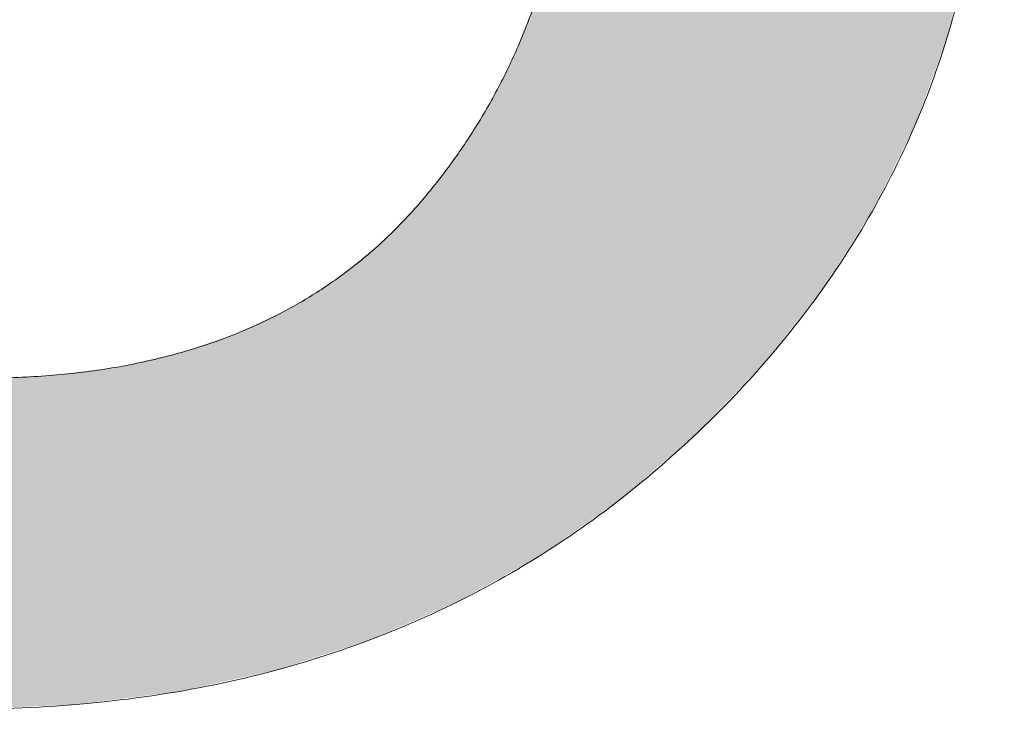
# Model space of a CAD drawing. Header units: inches. Extents: x -467 to -292, y -214 to 28.
# Tile 73 of 81: x -330.227 to -329.407, y 19.87 to 20.461. Entities that reach past the tile are written whole.
import ezdxf

# ---------------------------------------------------------------- set-up
doc = ezdxf.new("R2010")
doc.units = ezdxf.units.IN
doc.header["$LTSCALE"] = 32
doc.header["$MEASUREMENT"] = 0
doc.linetypes.add('Dash Style-1', pattern=[0.083328, 0.041656, -0.041672])
for name, color, linetype, lineweight in [('Black', 7, 'Continuous', 18), ('DashLine', 7, 'Dash Style-1', 13), ('DashLineFill', 7, 'Dash Style-1', 13), ('Drawing', 7, 'Continuous', 18), ('Metal-Black', 7, 'Continuous', 18), ('Metal-DeskStructure', 7, 'Continuous', 13), ('None', 7, 'Continuous', 18), ('Plastic-BracketCover', 7, 'Continuous', 13), ('SolidLine', 7, 'Continuous', 15), ('Wood_1-H', 7, 'Continuous', 13)]:
    doc.layers.add(name, color=color, linetype=linetype, lineweight=lineweight)
doc.layers.add('Metal-Leg', color=7, linetype='Continuous', lineweight=18, true_color=0x4c4c4c)
pattern_1 = [(45, (0, 0), (-1.61301565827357, 1.935715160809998), []), (45, (-1.0608, 1.0608), (-0.4723460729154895, 0.4167612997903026), [])]

# ---------------------------------------------------------------- blocks, each defined once
blk = doc.blocks.new('Group-48')
at = {"layer": 'Plastic-BracketCover', "color": 7}
blk.add_open_spline([(1.53112660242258, -0.7109774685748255), (1.538508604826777, -0.7109774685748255), (1.552349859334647, -0.7137457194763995), (1.555118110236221, -0.7220504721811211), (1.555118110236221, -0.841083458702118), (1.555118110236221, -0.9601164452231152), (1.553272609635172, -0.9638074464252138), (1.547736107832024, -0.9674984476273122), (1.538508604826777, -0.9693439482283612), (1.525590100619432, -0.9693439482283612), (1.516362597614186, -0.9674984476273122), (1.510826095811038, -0.965652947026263), (1.50713509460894, -0.9601164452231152), (1.50713509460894, -0.9112115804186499), (1.50713509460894, -0.864152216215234), (1.337351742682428, -0.864152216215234), (1.167568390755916, -0.864152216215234), (1.193404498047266, -0.9075205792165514), (1.219240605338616, -0.9508889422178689), (1.221086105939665, -0.9564254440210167), (1.222931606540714, -0.965652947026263), (1.219240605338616, -0.9693439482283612), (1.20816760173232, -0.9711894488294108), (1.195712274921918, -0.9711894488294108), (1.186023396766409, -0.9711894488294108), (1.180486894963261, -0.9693439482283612), (1.176795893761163, -0.965652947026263), (1.174950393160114, -0.9619619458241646), (1.141731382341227, -0.9102888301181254), (1.10851237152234, -0.8586157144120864), (1.106666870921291, -0.8567702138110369), (1.106666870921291, -0.8530792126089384), (1.104821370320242, -0.8475427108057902), (1.104821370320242, -0.8304718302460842), (1.104821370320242, -0.8124781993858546), (1.10851237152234, -0.8069416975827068), (1.112203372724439, -0.8050961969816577), (1.310591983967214, -0.8050961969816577), (1.50713509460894, -0.8050961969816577), (1.50713509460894, -0.7644960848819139), (1.50713509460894, -0.7202049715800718), (1.510826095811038, -0.7165139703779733), (1.516362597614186, -0.7128229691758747), (1.525590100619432, -0.7109774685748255), (1.53112660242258, -0.7109774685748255)], degree=2, knots=[0, 0, 0, 0.002610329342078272, 0.007830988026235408, 0.01044131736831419, 0.1761946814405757, 0.1788050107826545, 0.181415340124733, 0.1840256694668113, 0.1866359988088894, 0.1885937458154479, 0.1905514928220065, 0.192509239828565, 0.1944669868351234, 0.2443885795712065, 0.2443885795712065, 0.4244984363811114, 0.4244984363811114, 0.4780496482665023, 0.4780496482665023, 0.4842405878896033, 0.4904315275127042, 0.4966224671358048, 0.5028134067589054, 0.5070707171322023, 0.5109409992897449, 0.5148112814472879, 0.5186815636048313, 0.5186815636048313, 0.5762947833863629, 0.5762947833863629, 0.5787425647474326, 0.5811903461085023, 0.5836381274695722, 0.5902471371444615, 0.5931844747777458, 0.5961218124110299, 0.5990591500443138, 0.9118813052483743, 0.9118813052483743, 0.9765012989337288, 0.9823759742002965, 0.9882506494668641, 0.9941253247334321, 1, 1, 1], dxfattribs=at)
blk = doc.blocks.new('1BRPFY-Leg_Plate (2D)')
at = {"layer": 'DashLineFill', "linetype": 'Continuous', "lineweight": 13}
h = blk.add_hatch(dxfattribs=at)
h.set_pattern_fill('Steel', color=253, style=0, pattern_type=2)
h.set_pattern_definition(pattern_1)
edge = h.paths.add_edge_path()
edge.add_arc((-1.704724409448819, -1.704724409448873), 0.125984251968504, 179.9999999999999, 269.9999999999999)
edge.add_line((-1.704724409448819, -1.830708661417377), (1.704724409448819, -1.830708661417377))
edge.add_arc((1.704724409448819, -1.704724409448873), 0.125984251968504, 270.0000000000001, 360.0000000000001)
edge.add_line((1.830708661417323, -1.704724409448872), (1.830708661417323, 1.704724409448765))
edge.add_arc((1.704724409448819, 1.704724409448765), 0.1259842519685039, 0, 90)
edge.add_line((1.704724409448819, 1.830708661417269), (-1.704724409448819, 1.830708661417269))
edge.add_arc((-1.704724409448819, 1.704724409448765), 0.1259842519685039, 90, 180)
edge.add_line((-1.830708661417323, 1.704724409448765), (-1.830708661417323, -1.704724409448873))
at = {"layer": 'SolidLine', "flags": 128}
blk.add_lwpolyline([(1.118887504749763, -1.295349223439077), (1.118110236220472, -1.279527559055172), (1.118887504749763, -1.263705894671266), (1.121211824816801, -1.24803660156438), (1.125060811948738, -1.232670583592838), (1.130397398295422, -1.217755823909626), (1.137170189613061, -1.203435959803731), (1.14531396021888, -1.189848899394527), (1.154750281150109, -1.177125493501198), (1.165388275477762, -1.165388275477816), (1.177125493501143, -1.154750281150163), (1.189848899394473, -1.145313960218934), (1.203435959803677, -1.137170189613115), (1.217755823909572, -1.130397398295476), (1.232670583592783, -1.125060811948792), (1.248036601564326, -1.121211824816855), (1.263705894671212, -1.118887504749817), (1.279527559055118, -1.118110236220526), (1.295349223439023, -1.118887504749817), (1.31101851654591, -1.121211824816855), (1.326384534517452, -1.125060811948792), (1.341299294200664, -1.130397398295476), (1.355619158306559, -1.137170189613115), (1.369206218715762, -1.145313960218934), (1.381929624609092, -1.154750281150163), (1.393666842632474, -1.165388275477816), (1.404304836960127, -1.177125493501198), (1.413741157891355, -1.189848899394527), (1.421884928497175, -1.203435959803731), (1.428657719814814, -1.217755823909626), (1.433994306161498, -1.232670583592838), (1.437843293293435, -1.24803660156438), (1.440167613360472, -1.263705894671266), (1.440944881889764, -1.279527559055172), (1.440167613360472, -1.295349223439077)], dxfattribs=at)
at = {"layer": 'Plastic-BracketCover', "color": 7}
blk.add_blockref('Group-48', (0, 0), dxfattribs=at)
blk = doc.blocks.new('1BRPX5-Util_Bkt_Sm-F (2D)')
at = {"layer": 'DashLineFill', "linetype": 'Continuous', "lineweight": 13}
h = blk.add_hatch(dxfattribs=at)
h.set_pattern_fill('Steel', color=253, style=0, pattern_type=2)
h.set_pattern_definition(pattern_1)
edge = h.paths.add_edge_path()
edge.add_line((-4.468503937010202, 4.413385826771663), (-3.12992125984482, 4.413385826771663))
edge.add_line((-3.12992125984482, 4.413385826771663), (-3.12992125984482, -1.854330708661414))
edge.add_line((-3.12992125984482, -1.854330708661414), (-4.468503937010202, -1.854330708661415))
edge.add_line((-4.468503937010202, -1.854330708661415), (-4.468503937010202, -1.988188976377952))
edge.add_line((-4.468503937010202, -1.988188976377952), (-2.421259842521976, -1.988188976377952))
edge.add_line((-2.421259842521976, -1.988188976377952), (-2.421259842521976, -2.366141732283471))
edge.add_arc((-2.303149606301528, -2.366141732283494), 0.1181102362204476, 179.9999999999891, 270.000000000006)
edge.add_line((-2.303149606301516, -2.484251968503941), (2.303149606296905, -2.484251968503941))
edge.add_arc((2.303149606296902, -2.366141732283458), 0.1181102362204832, 270.0000000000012, 359.9999999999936)
edge.add_line((2.421259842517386, -2.366141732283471), (2.421259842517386, -1.988188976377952))
edge.add_line((2.421259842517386, -1.988188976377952), (4.468503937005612, -1.988188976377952))
edge.add_line((4.468503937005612, -1.988188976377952), (4.468503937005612, -1.854330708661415))
edge.add_line((4.468503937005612, -1.854330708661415), (3.12992125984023, -1.854330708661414))
edge.add_line((3.12992125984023, -1.854330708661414), (3.12992125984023, 4.413385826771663))
edge.add_line((3.12992125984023, 4.413385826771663), (4.468503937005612, 4.413385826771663))
edge.add_line((4.468503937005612, 4.413385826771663), (4.468503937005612, 4.547244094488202))
edge.add_line((4.468503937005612, 4.547244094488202), (2.421259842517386, 4.547244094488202))
edge.add_line((2.421259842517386, 4.547244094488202), (2.421259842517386, 4.925196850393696))
edge.add_arc((2.303149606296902, 4.925196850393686), 0.1181102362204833, 5.365542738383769e-12, 89.99999999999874)
edge.add_line((2.303149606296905, 5.043307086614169), (-2.303149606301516, 5.043307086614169))
edge.add_arc((-2.303149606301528, 4.92519685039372), 0.1181102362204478, 89.99999999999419, 180.0000000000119)
edge.add_line((-2.421259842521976, 4.925196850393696), (-2.421259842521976, 4.547244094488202))
edge.add_line((-2.421259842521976, 4.547244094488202), (-4.468503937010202, 4.547244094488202))
edge.add_line((-4.468503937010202, 4.547244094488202), (-4.468503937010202, 4.413385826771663))
at = {"layer": 'SolidLine', "flags": 128}
for points in [[(0.9601991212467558, -0.3361456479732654), (0.9958867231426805, -0.3626133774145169), (1.028808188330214, -0.3924516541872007), (1.058646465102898, -0.4253731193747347), (1.08511419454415, -0.4610607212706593), (1.107956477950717, -0.4991707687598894), (1.126953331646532, -0.5393362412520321), (1.141921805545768, -0.5811703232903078), (1.152717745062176, -0.6242701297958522), (1.15923717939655, -0.6682205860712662), (1.161417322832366, -0.7125984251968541), (1.15923717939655, -0.756976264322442), (1.152717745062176, -0.800926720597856), (1.141921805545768, -0.8440265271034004), (1.126953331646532, -0.8858606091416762), (1.107956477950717, -0.9260260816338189), (1.08511419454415, -0.9641361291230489), (1.058646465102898, -0.9998237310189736), (1.028808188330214, -1.032745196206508), (0.9958867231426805, -1.062583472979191), (0.9601991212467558, -1.089051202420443)], [(1.151646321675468, -1.296059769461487), (1.151027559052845, -1.28346456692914), (1.151646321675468, -1.270869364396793), (1.15349665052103, -1.258395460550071), (1.156560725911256, -1.246162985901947), (1.160809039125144, -1.234289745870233), (1.166200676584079, -1.222890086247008), (1.172683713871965, -1.212073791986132), (1.180195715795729, -1.201945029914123), (1.188664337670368, -1.192601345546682), (1.19800802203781, -1.184132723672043), (1.208136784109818, -1.176620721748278), (1.218953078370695, -1.170137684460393), (1.23035273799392, -1.164746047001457), (1.242225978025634, -1.160497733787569), (1.254458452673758, -1.157433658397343), (1.26693235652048, -1.155583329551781), (1.279527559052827, -1.154964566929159), (1.292122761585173, -1.155583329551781), (1.304596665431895, -1.157433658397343), (1.316829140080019, -1.160497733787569), (1.328702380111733, -1.164746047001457), (1.340102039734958, -1.170137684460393), (1.350918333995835, -1.176620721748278), (1.361047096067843, -1.184132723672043), (1.370390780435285, -1.192601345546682), (1.378859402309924, -1.201945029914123), (1.386371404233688, -1.212073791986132), (1.392854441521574, -1.222890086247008), (1.39824607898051, -1.234289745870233), (1.402494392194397, -1.246162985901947), (1.405558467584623, -1.258395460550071), (1.407408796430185, -1.270869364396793), (1.408027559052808, -1.28346456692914), (1.407408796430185, -1.296059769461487)]]:
    blk.add_lwpolyline(points, dxfattribs=at)
blk = doc.blocks.new('Slate-LegBrace (2D)')
at = {"layer": 'DashLineFill', "linetype": 'Continuous', "lineweight": 13}
h = blk.add_hatch(dxfattribs=at)
h.set_pattern_fill('Steel', color=253, style=0, pattern_type=2)
h.set_pattern_definition(pattern_1)
edge = h.paths.add_edge_path()
edge.add_line((-2.199587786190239, -0.1351515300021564), (-1.374775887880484, -0.1351515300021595))
edge.add_arc((3.636636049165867e-15, -0.01355418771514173), 1.380142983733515, 185.0545920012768, 354.9454079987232)
edge.add_line((1.374775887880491, -0.13515153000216), (2.199718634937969, -0.1351515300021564))
edge.add_arc((6.54243738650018e-05, -0.01705725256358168), 2.202821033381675, 183.0731271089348, 356.92687289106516, ccw=False)
h = blk.add_hatch(dxfattribs=at)
h.set_pattern_fill('Steel', color=253, style=0, pattern_type=2)
h.set_pattern_definition(pattern_1)
edge = h.paths.add_edge_path()
edge.add_line((2.191696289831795, -0.2375138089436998), (1.463739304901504, -0.2375137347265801))
edge.add_arc((-6.542437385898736e-05, -0.01704129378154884), 1.480314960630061, 188.5652811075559, 351.4347188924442, ccw=False)
edge.add_line((-1.463870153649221, -0.2375137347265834), (-2.191827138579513, -0.2375138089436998))
edge.add_line((-2.191827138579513, -0.2375138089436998), (-2.199718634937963, -0.1351515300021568))
edge.add_line((-2.199718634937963, -0.1351515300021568), (-1.374775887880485, -0.1351515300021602))
edge.add_arc((2.937282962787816e-15, -0.01355418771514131), 1.380142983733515, 185.0545920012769, 354.9454079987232)
edge.add_line((1.37477588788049, -0.1351515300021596), (2.199587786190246, -0.1351515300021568))
edge.add_line((2.199587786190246, -0.1351515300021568), (2.191696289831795, -0.2375138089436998))
h = blk.add_hatch(dxfattribs=at)
h.set_pattern_fill('Steel', color=253, style=0, pattern_type=2)
h.set_pattern_definition(pattern_1)
h.paths.add_polyline_path([(1.738774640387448, -0.9363963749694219), (1.747067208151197, -0.9368037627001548), (1.755279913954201, -0.9380220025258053), (1.763333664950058, -0.940039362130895), (1.771150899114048, -0.9428364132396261), (1.778656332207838, -0.9463862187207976), (1.785777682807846, -0.9506545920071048), (1.79244636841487, -0.9556004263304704), (1.798598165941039, -0.9611760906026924), (1.804173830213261, -0.9673278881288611), (1.809119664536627, -0.9739965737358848), (1.813388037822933, -0.9811179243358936), (1.816937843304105, -0.9886233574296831), (1.819734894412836, -0.9964405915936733), (1.821752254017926, -1.00449434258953), (1.822970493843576, -1.012707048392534), (1.823377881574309, -1.020999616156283), (1.822970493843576, -1.029292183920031), (1.821752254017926, -1.037504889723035), (1.819734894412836, -1.045558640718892), (1.816937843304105, -1.053375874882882), (1.813388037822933, -1.060881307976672), (1.809119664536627, -1.06800265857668), (1.804173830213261, -1.074671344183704), (1.798598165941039, -1.080823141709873), (1.79244636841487, -1.086398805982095), (1.785777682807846, -1.09134464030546), (1.778656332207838, -1.095613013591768), (1.771150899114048, -1.099162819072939), (1.763333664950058, -1.10195987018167), (1.755279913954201, -1.10397722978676), (1.747067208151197, -1.10519546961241), (1.738774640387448, -1.105602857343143), (1.7304820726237, -1.10519546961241), (1.722269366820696, -1.10397722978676), (1.714215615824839, -1.10195987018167), (1.706398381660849, -1.099162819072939), (1.698892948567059, -1.095613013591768), (1.691771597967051, -1.09134464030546), (1.685102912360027, -1.086398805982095), (1.678951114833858, -1.080823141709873), (1.673375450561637, -1.074671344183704), (1.668429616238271, -1.06800265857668), (1.664161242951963, -1.060881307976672), (1.660611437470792, -1.053375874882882), (1.657814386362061, -1.045558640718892), (1.655797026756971, -1.037504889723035), (1.654578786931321, -1.029292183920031), (1.654171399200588, -1.020999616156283), (1.654578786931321, -1.012707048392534), (1.655797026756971, -1.00449434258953), (1.657814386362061, -0.9964405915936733), (1.660611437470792, -0.9886233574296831), (1.664161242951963, -0.9811179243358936), (1.668429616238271, -0.9739965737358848), (1.673375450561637, -0.9673278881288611), (1.678951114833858, -0.9611760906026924), (1.685102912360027, -0.9556004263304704), (1.691771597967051, -0.9506545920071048), (1.698892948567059, -0.9463862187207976), (1.706398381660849, -0.9428364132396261), (1.714215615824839, -0.940039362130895), (1.722269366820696, -0.9380220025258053), (1.7304820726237, -0.9368037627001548)])
at = {"layer": 'DashLineFill', "flags": 128}
for points in [[(2.191696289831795, -0.2375138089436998), (1.463739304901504, -0.2375137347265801, -0.860662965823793), (-1.463870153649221, -0.2375137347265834), (-2.191827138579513, -0.2375138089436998), (-2.199718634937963, -0.1351515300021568), (-1.374775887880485, -0.1351515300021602, 0.9154551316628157), (1.37477588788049, -0.1351515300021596), (2.199587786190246, -0.1351515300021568)], [(-2.199587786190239, -0.1351515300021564), (-1.374775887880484, -0.1351515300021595, 0.9154551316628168), (1.374775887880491, -0.13515153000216), (2.199718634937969, -0.1351515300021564, -0.9477524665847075)]]:
    blk.add_lwpolyline(points, format="xyb", close=True, dxfattribs=at)
blk.add_lwpolyline([(1.738774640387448, -0.9363963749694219), (1.747067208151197, -0.9368037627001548), (1.755279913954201, -0.9380220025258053), (1.763333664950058, -0.940039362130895), (1.771150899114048, -0.9428364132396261), (1.778656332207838, -0.9463862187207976), (1.785777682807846, -0.9506545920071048), (1.79244636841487, -0.9556004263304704), (1.798598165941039, -0.9611760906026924), (1.804173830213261, -0.9673278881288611), (1.809119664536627, -0.9739965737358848), (1.813388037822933, -0.9811179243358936), (1.816937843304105, -0.9886233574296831), (1.819734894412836, -0.9964405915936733), (1.821752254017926, -1.00449434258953), (1.822970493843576, -1.012707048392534), (1.823377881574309, -1.020999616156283), (1.822970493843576, -1.029292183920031), (1.821752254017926, -1.037504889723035), (1.819734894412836, -1.045558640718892), (1.816937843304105, -1.053375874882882), (1.813388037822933, -1.060881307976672), (1.809119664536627, -1.06800265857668), (1.804173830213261, -1.074671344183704), (1.798598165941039, -1.080823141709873), (1.79244636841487, -1.086398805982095), (1.785777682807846, -1.09134464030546), (1.778656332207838, -1.095613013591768), (1.771150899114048, -1.099162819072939), (1.763333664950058, -1.10195987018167), (1.755279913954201, -1.10397722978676), (1.747067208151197, -1.10519546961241), (1.738774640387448, -1.105602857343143), (1.7304820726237, -1.10519546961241), (1.722269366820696, -1.10397722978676), (1.714215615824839, -1.10195987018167), (1.706398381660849, -1.099162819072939), (1.698892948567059, -1.095613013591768), (1.691771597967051, -1.09134464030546), (1.685102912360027, -1.086398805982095), (1.678951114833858, -1.080823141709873), (1.673375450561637, -1.074671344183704), (1.668429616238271, -1.06800265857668), (1.664161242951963, -1.060881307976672), (1.660611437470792, -1.053375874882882), (1.657814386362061, -1.045558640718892), (1.655797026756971, -1.037504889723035), (1.654578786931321, -1.029292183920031), (1.654171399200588, -1.020999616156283), (1.654578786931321, -1.012707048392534), (1.655797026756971, -1.00449434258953), (1.657814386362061, -0.9964405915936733), (1.660611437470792, -0.9886233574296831), (1.664161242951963, -0.9811179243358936), (1.668429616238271, -0.9739965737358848), (1.673375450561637, -0.9673278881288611), (1.678951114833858, -0.9611760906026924), (1.685102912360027, -0.9556004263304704), (1.691771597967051, -0.9506545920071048), (1.698892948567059, -0.9463862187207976), (1.706398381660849, -0.9428364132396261), (1.714215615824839, -0.940039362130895), (1.722269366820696, -0.9380220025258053), (1.7304820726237, -0.9368037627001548)], close=True, dxfattribs=at)
blk = doc.blocks.new('TLLegSleeve (2D)')
at = {"layer": 'DashLineFill', "linetype": 'Continuous', "lineweight": 13}
h = blk.add_hatch(dxfattribs=at)
h.set_pattern_fill('Steel', color=253, style=0, pattern_type=2)
h.set_pattern_definition(pattern_1)
edge = h.paths.add_edge_path()
edge.add_line((1.08267716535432, 1.402343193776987), (1.08267716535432, 2.913385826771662))
edge.add_arc((-1.707523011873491e-13, 2.913385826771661), 1.08267716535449, 4.479377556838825e-14, 180)
edge.add_line((-1.082677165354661, 2.913385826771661), (-1.08267716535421, 1.402343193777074))
edge.add_arc((-1.332267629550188e-15, 2.886579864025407e-15), 1.771653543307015, 127.6698869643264, 412.330113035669)
edge.add_line((1.08267716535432, 1.402343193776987), (1.08267716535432, 1.402343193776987))
edge = h.paths.add_edge_path()
edge.add_arc((1.665334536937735e-15, 2.91338582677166), 0.7480314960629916, 180, 360)
edge.add_arc((1.665334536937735e-15, 2.91338582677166), 0.7480314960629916, 9.54166404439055e-15, 180)
edge.add_line((-0.7480314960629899, 2.91338582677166), (-0.7480314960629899, 2.91338582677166))
edge = h.paths.add_edge_path()
edge.add_arc((-1.723066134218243e-13, 5.70119602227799e-16), 1.437007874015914, 180, 360)
edge.add_arc((-1.723066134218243e-13, 9.149983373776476e-17), 1.437007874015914, 9.541664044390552e-15, 180)
edge.add_line((-1.437007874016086, 3.308097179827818e-16), (-1.437007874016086, 3.308097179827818e-16))
at = {"layer": 'DashLine', "color": 8, "flags": 128}
blk.add_lwpolyline([(1.653543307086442, 1.118599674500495e-14), (1.645581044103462, -0.1620755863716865), (1.621770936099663, -0.3225902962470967), (1.582342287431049, -0.4799982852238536), (1.527674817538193, -0.6327836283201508), (1.45829500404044, -0.7794749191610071), (1.374871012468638, -0.9186594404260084), (1.278206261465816, -1.048996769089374), (1.169231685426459, -1.169231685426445), (1.048996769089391, -1.278206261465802), (0.918659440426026, -1.374871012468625), (0.7794749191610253, -1.458295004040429), (0.6327836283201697, -1.527674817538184), (0.4799982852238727, -1.582342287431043), (0.3225902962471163, -1.621770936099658), (0.1620755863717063, -1.645581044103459), (8.723964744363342e-15, -1.653543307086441), (-0.162075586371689, -1.645581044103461), (-0.3225902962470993, -1.621770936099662), (-0.4799982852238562, -1.582342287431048), (-0.6327836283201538, -1.527674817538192), (-0.7794749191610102, -1.458295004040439), (-0.9186594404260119, -1.374871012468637), (-1.048996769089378, -1.278206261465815), (-1.169231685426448, -1.169231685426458), (-1.278206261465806, -1.048996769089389), (-1.374871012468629, -0.9186594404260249), (-1.458295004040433, -0.7794749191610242), (-1.527674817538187, -0.6327836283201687), (-1.582342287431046, -0.4799982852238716), (-1.621770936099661, -0.3225902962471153), (-1.645581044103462, -0.1620755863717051), (-1.653543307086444, -7.741682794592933e-15), (-1.645581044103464, 0.1620755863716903), (-1.621770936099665, 0.3225902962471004), (-1.582342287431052, 0.4799982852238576), (-1.527674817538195, 0.6327836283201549), (-1.458295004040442, 0.7794749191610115), (-1.37487101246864, 0.918659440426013), (-1.278206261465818, 1.048996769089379), (-1.169231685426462, 1.169231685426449), (-1.048996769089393, 1.278206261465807), (-0.9186594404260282, 1.37487101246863), (-0.7794749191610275, 1.458295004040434), (-0.6327836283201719, 1.527674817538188), (-0.479998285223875, 1.582342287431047), (-0.3225902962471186, 1.621770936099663), (-0.1620755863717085, 1.645581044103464), (-1.096189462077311e-14, 1.653543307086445), (0.1620755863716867, 1.645581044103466), (0.3225902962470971, 1.621770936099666), (0.479998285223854, 1.582342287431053), (0.6327836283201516, 1.527674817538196), (0.7794749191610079, 1.458295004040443), (0.9186594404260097, 1.374871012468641), (1.048996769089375, 1.278206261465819), (1.169231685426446, 1.169231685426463), (1.278206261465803, 1.048996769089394), (1.374871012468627, 0.9186594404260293), (1.458295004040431, 0.7794749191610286), (1.527674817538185, 0.6327836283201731), (1.582342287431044, 0.4799982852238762), (1.621770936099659, 0.3225902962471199), (1.64558104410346, 0.1620755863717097)], close=True, dxfattribs=at)
at = {"layer": 'DashLineFill', "flags": 128}
for points in [[(1.08267716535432, 1.402343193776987), (1.08267716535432, 2.913385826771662, 0.9999999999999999), (-1.082677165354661, 2.913385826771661), (-1.08267716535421, 1.402343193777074, 2.931618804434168), (1.08267716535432, 1.402343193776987)], [(-1.437007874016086, 3.308097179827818e-16, 0.9999999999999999), (1.437007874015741, 3.308097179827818e-16, 0.9999999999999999), (-1.437007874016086, 3.308097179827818e-16)]]:
    blk.add_lwpolyline(points, format="xyb", close=True, dxfattribs=at)
blk = doc.blocks.new('Group-54')
at = {"layer": 'SolidLine', "flags": 128}
blk.add_lwpolyline([(61.24015748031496, -5.31496062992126, -0.4142135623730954), (62.95275590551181, -3.602362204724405, -0.414213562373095), (64.66535433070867, -5.31496062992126, -0.4142135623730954), (62.95275590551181, -7.027559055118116, -0.414213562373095)], format="xyb", close=True, dxfattribs=at)
at = {"layer": 'Wood_1-H', "color": 7}
for name, p in [('1BRPX5-Util_Bkt_Sm-F (2D)', (62.95275590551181, -5.314960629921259)), ('TLLegSleeve (2D)', (62.95275590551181, -5.31496062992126)), ('Slate-LegBrace (2D)', (62.95275590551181, -5.31496062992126)), ('1BRPFY-Leg_Plate (2D)', (62.95275590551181, -5.31496062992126))]:
    blk.add_blockref(name, p, dxfattribs=at)
blk = doc.blocks.new('TL14_lower_leg (2D)')
at = {"layer": 'DashLine', "flags": 128}
blk.add_lwpolyline([(-1.777195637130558e-14, 1.377952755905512), (0.1350629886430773, 1.371317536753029), (0.2688252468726, 1.351475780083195), (0.3999985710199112, 1.318618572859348), (0.5273196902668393, 1.27306234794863), (0.649562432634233, 1.215245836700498), (0.7655495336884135, 1.14572584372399), (0.8741639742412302, 1.065171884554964), (0.9743597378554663, 0.9743597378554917), (1.065171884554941, 0.8741639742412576), (1.14572584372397, 0.7655495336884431), (1.215245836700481, 0.6495624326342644), (1.273062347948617, 0.5273196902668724), (1.318618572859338, 0.3999985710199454), (1.351475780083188, 0.2688252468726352), (1.371317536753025, 0.1350629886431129), (1.377952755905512, 1.783045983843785e-14), (1.371317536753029, -0.1350629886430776), (1.351475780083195, -0.2688252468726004), (1.318618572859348, -0.3999985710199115), (1.27306234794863, -0.5273196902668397), (1.215245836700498, -0.6495624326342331), (1.145725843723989, -0.7655495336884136), (1.065171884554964, -0.8741639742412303), (0.9743597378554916, -0.9743597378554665), (0.8741639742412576, -1.065171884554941), (0.7655495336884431, -1.14572584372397), (0.6495624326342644, -1.215245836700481), (0.5273196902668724, -1.273062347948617), (0.3999985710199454, -1.318618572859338), (0.2688252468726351, -1.351475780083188), (0.135062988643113, -1.371317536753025), (1.777195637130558e-14, -1.377952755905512), (-0.1350629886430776, -1.371317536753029), (-0.2688252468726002, -1.351475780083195), (-0.3999985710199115, -1.318618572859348), (-0.5273196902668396, -1.27306234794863), (-0.6495624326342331, -1.215245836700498), (-0.7655495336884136, -1.14572584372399), (-0.8741639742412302, -1.065171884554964), (-0.9743597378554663, -0.9743597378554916), (-1.065171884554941, -0.8741639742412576), (-1.14572584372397, -0.7655495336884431), (-1.215245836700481, -0.6495624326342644), (-1.273062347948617, -0.5273196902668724), (-1.318618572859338, -0.3999985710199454), (-1.351475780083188, -0.2688252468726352), (-1.371317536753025, -0.1350629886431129), (-1.377952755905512, -1.783045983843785e-14), (-1.371317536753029, 0.1350629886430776), (-1.351475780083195, 0.2688252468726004), (-1.318618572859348, 0.3999985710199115), (-1.27306234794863, 0.5273196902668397), (-1.215245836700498, 0.6495624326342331), (-1.145725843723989, 0.7655495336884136), (-1.065171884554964, 0.8741639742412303), (-0.9743597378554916, 0.9743597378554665), (-0.8741639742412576, 1.065171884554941), (-0.7655495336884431, 1.14572584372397), (-0.6495624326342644, 1.215245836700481), (-0.5273196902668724, 1.273062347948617), (-0.3999985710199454, 1.318618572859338), (-0.2688252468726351, 1.351475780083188), (-0.135062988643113, 1.371317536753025)], close=True, dxfattribs=at)
blk = doc.blocks.new('1BRPT9-Bracket (2D)')
at = {"layer": 'DashLineFill', "linetype": 'Continuous', "lineweight": 13}
h = blk.add_hatch(dxfattribs=at)
h.set_pattern_fill('Steel', color=253, style=0, pattern_type=2)
h.set_pattern_definition(pattern_1)
edge = h.paths.add_edge_path()
edge.add_arc((1.677931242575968, -8.488188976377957), 0.2519685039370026, 269.999999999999, 360.0000000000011)
edge.add_line((1.929899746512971, -8.488188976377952), (1.929899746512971, -7.480314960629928))
edge.add_line((1.929899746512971, -7.480314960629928), (2.323600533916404, -7.480314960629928))
edge.add_line((2.323600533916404, -7.480314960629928), (2.323600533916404, 7.461135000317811))
edge.add_line((2.323600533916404, 7.461135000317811), (1.929899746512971, 7.480314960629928))
edge.add_line((1.929899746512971, 7.480314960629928), (1.929899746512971, 8.488188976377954))
edge.add_arc((1.677931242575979, 8.488188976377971), 0.2519685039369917, 359.999999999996, 450.0000000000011)
edge.add_line((1.677931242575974, 8.740157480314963), (-2.32206875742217, 8.740157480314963))
edge.add_line((-2.32206875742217, 8.740157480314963), (-2.32206875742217, -8.74015748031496))
edge.add_line((-2.32206875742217, -8.74015748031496), (1.677931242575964, -8.74015748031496))
blk = doc.blocks.new('Group-77')
at = {"layer": 'DashLineFill', "linetype": 'Continuous', "lineweight": 13}
h = blk.add_hatch(dxfattribs=at)
h.set_pattern_fill('Steel', color=253, style=0, pattern_type=2)
h.set_pattern_definition(pattern_1)
h.paths.add_polyline_path([(-2.066929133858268, 1.397637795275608), (2.066929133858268, 1.397637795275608), (2.066929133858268, 0.1377952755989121), (2.106299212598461, 0.1377952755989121), (2.106299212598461, -0.1377952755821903), (2.066929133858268, -0.1377952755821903), (2.066929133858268, -5.275590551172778), (2.106299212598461, -5.275590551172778), (2.106299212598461, -5.55118110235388), (2.066929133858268, -5.55118110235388), (2.066929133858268, -5.82677165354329), (-2.066929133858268, -5.82677165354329), (-2.066929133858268, -5.55118110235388), (-2.106299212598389, -5.55118110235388), (-2.106299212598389, -5.275590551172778), (-2.066929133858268, -5.275590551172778), (-2.066929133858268, -0.1377952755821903), (-2.106299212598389, -0.1377952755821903), (-2.106299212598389, 0.1377952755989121), (-2.066929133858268, 0.1377952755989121)])
blk = doc.blocks.new('TL14_upper_leg (2D)')
at = {"layer": 'DashLine', "flags": 128}
blk.add_lwpolyline([(0, 1.22047244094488), (0.1196272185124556, 1.214595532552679), (0.2381023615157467, 1.197021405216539), (0.3542844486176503, 1.167919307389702), (0.4670545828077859, 1.127569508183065), (0.5753267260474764, 1.076360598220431), (0.6780581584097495, 1.01478574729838), (0.7742595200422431, 0.9434379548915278), (0.8630043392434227, 0.8630043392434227), (0.9434379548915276, 0.7742595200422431), (1.01478574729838, 0.6780581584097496), (1.076360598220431, 0.5753267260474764), (1.127569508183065, 0.467054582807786), (1.167919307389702, 0.3542844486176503), (1.197021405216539, 0.2381023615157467), (1.214595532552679, 0.1196272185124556), (1.22047244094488, 7.47323834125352e-17), (1.214595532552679, -0.1196272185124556), (1.197021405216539, -0.2381023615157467), (1.167919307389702, -0.3542844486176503), (1.127569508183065, -0.467054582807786), (1.076360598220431, -0.5753267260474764), (1.01478574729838, -0.6780581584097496), (0.9434379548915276, -0.7742595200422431), (0.8630043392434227, -0.8630043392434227), (0.7742595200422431, -0.9434379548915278), (0.6780581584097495, -1.01478574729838), (0.5753267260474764, -1.076360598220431), (0.4670545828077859, -1.127569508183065), (0.3542844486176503, -1.167919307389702), (0.2381023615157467, -1.197021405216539), (0.1196272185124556, -1.214595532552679), (0, -1.22047244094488), (-0.1196272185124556, -1.214595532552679), (-0.2381023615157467, -1.197021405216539), (-0.3542844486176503, -1.167919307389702), (-0.4670545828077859, -1.127569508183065), (-0.5753267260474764, -1.076360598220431), (-0.6780581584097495, -1.01478574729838), (-0.7742595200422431, -0.9434379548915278), (-0.8630043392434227, -0.8630043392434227), (-0.9434379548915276, -0.7742595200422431), (-1.01478574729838, -0.6780581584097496), (-1.076360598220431, -0.5753267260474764), (-1.127569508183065, -0.467054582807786), (-1.167919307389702, -0.3542844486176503), (-1.197021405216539, -0.2381023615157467), (-1.214595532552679, -0.1196272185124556), (-1.22047244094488, 7.47323834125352e-17), (-1.214595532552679, 0.1196272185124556), (-1.197021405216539, 0.2381023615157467), (-1.167919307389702, 0.3542844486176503), (-1.127569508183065, 0.467054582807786), (-1.076360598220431, 0.5753267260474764), (-1.01478574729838, 0.6780581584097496), (-0.9434379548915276, 0.7742595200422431), (-0.8630043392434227, 0.8630043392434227), (-0.7742595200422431, 0.9434379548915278), (-0.6780581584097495, 1.01478574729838), (-0.5753267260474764, 1.076360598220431), (-0.4670545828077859, 1.127569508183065), (-0.3542844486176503, 1.167919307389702), (-0.2381023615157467, 1.197021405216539), (-0.1196272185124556, 1.214595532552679)], close=True, dxfattribs=at)
at = {"layer": 'DashLine', "color": 7}
blk.add_blockref('Group-77', (0, 0), dxfattribs=at)
blk = doc.blocks.new('Group-79')
at = {"layer": 'Metal-DeskStructure', "linetype": 'Continuous', "lineweight": 0, "true_color": 0xff0000}
blk.add_hatch(color=1, dxfattribs=at).paths.add_polyline_path([(0.07759731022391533, -0.5856299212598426), (0.4220854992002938, -0.516732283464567), (0.4355843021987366, -0.5785483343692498), (0.4507819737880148, -0.6358900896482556), (0.4676785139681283, -0.6887575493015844), (0.4862739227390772, -0.7371507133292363), (0.5065682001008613, -0.7810695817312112), (0.5285613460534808, -0.8205141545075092), (0.5522533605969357, -0.8554844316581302), (0.5776442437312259, -0.8859804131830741), (0.6055245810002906, -0.912473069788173), (0.6366849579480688, -0.9354333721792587), (0.6711253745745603, -0.9548613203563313), (0.7088458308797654, -0.9707569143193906), (0.7498463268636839, -0.9831201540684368), (0.7941268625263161, -0.9919510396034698), (0.8416874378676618, -0.9972495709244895), (0.8925280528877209, -0.9990157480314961), (0.9512658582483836, -0.9966944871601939), (1.006370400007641, -0.9897307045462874), (1.057841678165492, -0.9781244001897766), (1.105679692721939, -0.9618755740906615), (1.149884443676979, -0.940984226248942), (1.190455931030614, -0.9154503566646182), (1.227394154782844, -0.8852739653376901), (1.260699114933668, -0.8504550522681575), (1.290219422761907, -0.8122047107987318), (1.31580368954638, -0.7717340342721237), (1.337451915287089, -0.7290430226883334), (1.355164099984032, -0.6841316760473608), (1.36894024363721, -0.6369999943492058), (1.378780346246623, -0.5876479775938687), (1.384684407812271, -0.5360756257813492), (1.386652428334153, -0.4822829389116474), (1.384583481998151, -0.4309545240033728), (1.378376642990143, -0.3819305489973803), (1.368031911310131, -0.33521101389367), (1.353549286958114, -0.2907959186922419), (1.334928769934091, -0.248685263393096), (1.312170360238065, -0.2088790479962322), (1.285274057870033, -0.1713772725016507), (1.254239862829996, -0.1361799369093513), (1.220009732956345, -0.1042626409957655), (1.183525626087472, -0.07660098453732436), (1.144787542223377, -0.05319496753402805), (1.10379548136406, -0.03404458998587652), (1.06054944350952, -0.01914985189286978), (1.015049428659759, -0.008510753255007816), (0.9672954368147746, -0.00212729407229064), (0.9172874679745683, 5.25655281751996e-07), (0.8956562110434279, -0.0005377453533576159), (0.8727465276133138, -0.00215255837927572), (0.8485584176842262, -0.00484391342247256), (0.823091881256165, -0.008611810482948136), (0.7963469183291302, -0.01345624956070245), (0.7683235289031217, -0.0193772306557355), (0.7390217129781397, -0.02637475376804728), (0.7084414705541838, -0.0344488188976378), (0.7418142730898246, 0.2411417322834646), (0.748895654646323, 0.2403850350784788), (0.755607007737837, 0.2397292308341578), (0.7619483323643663, 0.2391743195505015), (0.7679196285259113, 0.2387203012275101), (0.7735208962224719, 0.2383671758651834), (0.778752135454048, 0.2381149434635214), (0.7836133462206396, 0.2379636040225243), (0.7881045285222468, 0.2379131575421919), (0.8317039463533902, 0.2394186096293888), (0.8742268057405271, 0.2439349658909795), (0.9156731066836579, 0.251462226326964), (0.9560428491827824, 0.2620003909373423), (0.9953360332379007, 0.2755494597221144), (1.033552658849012, 0.2921094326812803), (1.070692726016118, 0.31168030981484), (1.106756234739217, 0.3342620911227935), (1.140061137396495, 0.3599725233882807), (1.168925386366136, 0.3889293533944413), (1.193348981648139, 0.4211325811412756), (1.213331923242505, 0.4565822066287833), (1.228874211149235, 0.4952782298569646), (1.239975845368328, 0.5372206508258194), (1.246636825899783, 0.5824094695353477), (1.248857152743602, 0.6308446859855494), (1.247141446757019, 0.669818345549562), (1.24199432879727, 0.7070762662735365), (1.233415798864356, 0.7426184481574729), (1.221405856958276, 0.7764448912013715), (1.20596450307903, 0.808555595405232), (1.187091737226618, 0.8389505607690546), (1.164787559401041, 0.8676297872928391), (1.139051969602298, 0.8945932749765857), (1.110608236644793, 0.9190672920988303), (1.08017962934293, 0.940278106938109), (1.04776614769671, 0.9582257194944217), (1.013367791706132, 0.9729101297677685), (0.9769845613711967, 0.9843313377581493), (0.9386164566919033, 0.9924893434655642), (0.8982634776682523, 0.9973841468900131), (0.8559256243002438, 0.9990157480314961), (0.8137646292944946, 0.9974009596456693), (0.7734034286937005, 0.992556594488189), (0.7348420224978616, 0.9844826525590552), (0.698080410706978, 0.9731791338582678), (0.6631185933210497, 0.9586460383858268), (0.6299565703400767, 0.9408833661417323), (0.5985943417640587, 0.9198911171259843), (0.569031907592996, 0.8956692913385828), (0.5416561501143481, 0.8682178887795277), (0.5168539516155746, 0.837536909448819), (0.4946253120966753, 0.8036263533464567), (0.4749702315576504, 0.766486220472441), (0.4578887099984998, 0.7261165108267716), (0.4433807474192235, 0.6825172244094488), (0.4314463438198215, 0.6356883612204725), (0.4220854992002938, 0.5856299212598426), (0.07759731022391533, 0.6545275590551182), (0.09415750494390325, 0.7262006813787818), (0.1153097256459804, 0.793735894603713), (0.1410539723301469, 0.8571331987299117), (0.1713902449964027, 0.9163925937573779), (0.2063185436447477, 0.9715140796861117), (0.245838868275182, 1.022497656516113), (0.2899512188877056, 1.069343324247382), (0.3386555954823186, 1.112051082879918), (0.3912118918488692, 1.15014996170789), (0.4468800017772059, 1.183168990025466), (0.5056599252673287, 1.211108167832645), (0.5675516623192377, 1.233967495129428), (0.6325552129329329, 1.251746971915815), (0.7006705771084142, 1.264446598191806), (0.7718977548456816, 1.2720663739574), (0.8462367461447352, 1.274606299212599), (0.8979352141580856, 1.273260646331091), (0.9486076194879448, 1.26922368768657), (0.9982539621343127, 1.262495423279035), (1.04687424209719, 1.253075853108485), (1.094468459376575, 1.240964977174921), (1.141036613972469, 1.226162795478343), (1.186578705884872, 1.208669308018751), (1.231094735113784, 1.188484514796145), (1.273802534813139, 1.165970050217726), (1.313919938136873, 1.141487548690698), (1.351446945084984, 1.115037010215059), (1.386383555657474, 1.08661843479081), (1.418729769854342, 1.056231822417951), (1.448485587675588, 1.023877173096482), (1.475651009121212, 0.9895544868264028), (1.500226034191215, 0.9532637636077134), (1.522050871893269, 0.9157114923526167), (1.54096573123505, 0.8776041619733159), (1.556970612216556, 0.8389417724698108), (1.570065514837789, 0.7997243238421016), (1.580250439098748, 0.7599518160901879), (1.587525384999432, 0.7196242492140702), (1.591890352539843, 0.6787416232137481), (1.59334534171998, 0.6373039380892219), (1.591982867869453, 0.5979265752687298), (1.587895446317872, 0.5594575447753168), (1.581083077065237, 0.5218968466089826), (1.571545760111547, 0.4852444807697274), (1.559283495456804, 0.4495004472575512), (1.544296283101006, 0.4146647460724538), (1.526584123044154, 0.3807373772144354), (1.506147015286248, 0.3477183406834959), (1.483018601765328, 0.3159776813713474), (1.457232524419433, 0.2858854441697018), (1.428788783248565, 0.2574416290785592), (1.397687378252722, 0.2306462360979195), (1.363928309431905, 0.2054992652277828), (1.327511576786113, 0.1820007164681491), (1.288437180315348, 0.1601505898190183), (1.246705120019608, 0.1399488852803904), (1.301220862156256, 0.125289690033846), (1.352809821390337, 0.1071485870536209), (1.401471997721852, 0.08552557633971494), (1.447207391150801, 0.06042065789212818), (1.490016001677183, 0.03183383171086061), (1.529897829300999, -0.0002349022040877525), (1.566852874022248, -0.03578554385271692), (1.600881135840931, -0.07481809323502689), (1.631410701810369, -0.1168615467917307), (1.657869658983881, -0.1614449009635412), (1.680258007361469, -0.2085681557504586), (1.698575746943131, -0.2582313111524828), (1.712822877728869, -0.3104343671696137), (1.722999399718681, -0.3651773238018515), (1.729105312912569, -0.422460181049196), (1.731140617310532, -0.4822829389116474), (1.727372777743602, -0.5635942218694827), (1.716069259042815, -0.6417432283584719), (1.697230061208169, -0.716729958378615), (1.670855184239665, -0.788554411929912), (1.636944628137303, -0.857216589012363), (1.595498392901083, -0.9227164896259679), (1.546516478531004, -0.9850541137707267), (1.489998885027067, -1.044229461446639), (1.427728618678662, -1.098224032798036), (1.361488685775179, -1.145019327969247), (1.291279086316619, -1.184615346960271), (1.217099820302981, -1.217012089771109), (1.138950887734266, -1.242209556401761), (1.056832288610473, -1.260207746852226), (0.9707440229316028, -1.271006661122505), (0.8806860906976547, -1.274606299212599), (0.7992907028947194, -1.271612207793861), (0.7214276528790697, -1.262629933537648), (0.6470969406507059, -1.24765947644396), (0.5762985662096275, -1.226700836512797), (0.5090325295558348, -1.199754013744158), (0.4452988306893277, -1.166819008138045), (0.3850974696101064, -1.127895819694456), (0.3284284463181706, -1.082984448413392), (0.2764692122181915, -1.033296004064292), (0.2303972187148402, -0.980041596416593), (0.1902124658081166, -0.9232212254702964), (0.1559149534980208, -0.8628348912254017), (0.1275046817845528, -0.798882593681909), (0.1049816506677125, -0.7313643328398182), (0.08834586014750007, -0.6602801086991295)])
at = {"layer": 'Metal-DeskStructure', "color": 7}
blk.add_open_spline([(0.07759731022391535, -0.5856299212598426), (0.2498414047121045, -0.5511811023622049), (0.4220854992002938, -0.516732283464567), (0.4726829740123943, -0.7729450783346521), (0.6826055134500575, -0.999015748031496), (1.134745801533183, -0.999015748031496), (1.386652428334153, -0.701894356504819), (1.386652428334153, -0.2723603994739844), (1.121827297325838, 5.25655281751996e-07), (0.8333192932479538, 5.25655281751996e-07), (0.7084414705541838, -0.0344488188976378), (0.7251278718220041, 0.1033464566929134), (0.7418142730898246, 0.2411417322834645), (0.770879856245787, 0.2379131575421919), (0.9646553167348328, 0.2379131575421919), (1.248857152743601, 0.4306110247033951), (1.248857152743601, 0.7901708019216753), (1.029246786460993, 0.999015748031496), (0.6836820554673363, 0.999015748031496), (0.4543817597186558, 0.7923228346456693), (0.4220854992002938, 0.5856299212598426), (0.2498414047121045, 0.6200787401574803), (0.07759731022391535, 0.6545275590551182), (0.1346540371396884, 0.9494958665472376), (0.5426571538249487, 1.274606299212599), (1.05508274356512, 1.274606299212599), (1.407106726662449, 1.102362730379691), (1.59334534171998, 0.8041647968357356), (1.59334534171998, 0.477977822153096), (1.418948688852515, 0.2174588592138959), (1.246705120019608, 0.1399488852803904), (1.470621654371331, 0.08827591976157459), (1.731140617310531, -0.2379121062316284), (1.731140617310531, -0.8138526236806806), (1.248857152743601, -1.274606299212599), (0.5480398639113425, -1.274606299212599), (0.1088170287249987, -0.8913625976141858), (0.07759731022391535, -0.5856299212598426)], degree=2, knots=[0, 0, 0, 0.02441077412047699, 0.02441077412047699, 0.06070428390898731, 0.09699779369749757, 0.1388748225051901, 0.1807518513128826, 0.2207813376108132, 0.2608108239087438, 0.2772438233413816, 0.2772438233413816, 0.2948514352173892, 0.2948514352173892, 0.2985612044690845, 0.3365858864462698, 0.3746105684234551, 0.4048668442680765, 0.4351231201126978, 0.4651912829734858, 0.4952594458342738, 0.4952594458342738, 0.5205061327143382, 0.5205061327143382, 0.5636873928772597, 0.6068686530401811, 0.6365749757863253, 0.6662812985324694, 0.6959876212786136, 0.7243525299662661, 0.7527174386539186, 0.7527174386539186, 0.7872277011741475, 0.8217379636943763, 0.8685625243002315, 0.9153870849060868, 0.9576935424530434, 1, 1, 1], dxfattribs=at)
blk = doc.blocks.new('SlateLegLocator-L3')
at = {"color": 255, "linetype": 'Dash Style-1', "lineweight": 5}
blk.add_wipeout([(-2.106299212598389, 1.3779527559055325), (2.10629921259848, 1.3779527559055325), (2.10629921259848, -5.807086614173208), (-2.106299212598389, -5.807086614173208)], dxfattribs=at).dxf.layer = 'Black'
at = {"layer": 'Metal-DeskStructure', "color": 7}
blk.add_blockref('Group-79', (0, 0), dxfattribs=at)
blk = doc.blocks.new('ReturnEnd-L3 (2D)')
at = {"layer": 'Metal-Black', "color": 7}
blk.add_blockref('1BRPT9-Bracket (2D)', (-0.0001991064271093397, 6.10236220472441), dxfattribs=at)
at = {"layer": 'Metal-Leg', "color": 7, "rotation": 180}
blk.add_blockref('TL14_upper_leg (2D)', (-1.790343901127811e-14, -1.790343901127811e-14), dxfattribs=at)
at = {"layer": 'Metal-DeskStructure', "color": 7, "rotation": 180}
blk.add_blockref('SlateLegLocator-L3', (-1.790343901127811e-14, -1.790343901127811e-14), dxfattribs=at)
blk = doc.blocks.new('Group-90')
at = {"layer": 'None'}
blk.add_blockref('Group-54', (0, 0), dxfattribs=at)
at = {"layer": 'SolidLine', "color": 7}
blk.add_blockref('TL14_lower_leg (2D)', (62.99212598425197, -5.31496062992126), dxfattribs=at)
at = {"layer": 'SolidLine', "color": 7, "rotation": 180}
blk.add_blockref('ReturnEnd-L3 (2D)', (62.99212598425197, -5.31496062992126), dxfattribs=at)
blk = doc.blocks.new('SL Runoff Utility L Desk2 (2D)')
at = {"layer": 'None'}
blk.add_blockref('Group-90', (0, 0), dxfattribs=at)
at = {"layer": 'Drawing', "color": 0, "flags": 1}
for tag in ['Tag', 'Catalog', 'Option1', 'Option2', 'Option3', 'Option4', 'Option5', 'Option6', 'Option7', 'Option8', 'Option9', 'Option10', 'Option11', 'Option12', 'Custom', 'FinishGroup', 'Discount', 'Item2', 'Item3', 'Item6', 'Item9', 'Item10', 'Item12', 'Item13', 'Item16', 'Item19', 'Item20', 'Item21', 'Item22', 'Item23', 'Item24', 'Item25', 'Item8', 'Item18', 'Item1', 'Item4', 'Item5', 'Item7', 'Item11', 'Item14', 'Item15', 'Item17']:
    blk.add_attdef(tag, (-39.56719282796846, -45.14095169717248), '', height=0.007086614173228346, dxfattribs=at)

msp = doc.modelspace()

# ---------------------------------------------------------------- block references
at = {"layer": 'Drawing'}
msp.add_blockref('SL Runoff Utility L Desk2 (2D)', (-394.1446271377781, 26.4763779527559), dxfattribs=at)

doc.saveas('drawing.dxf')
